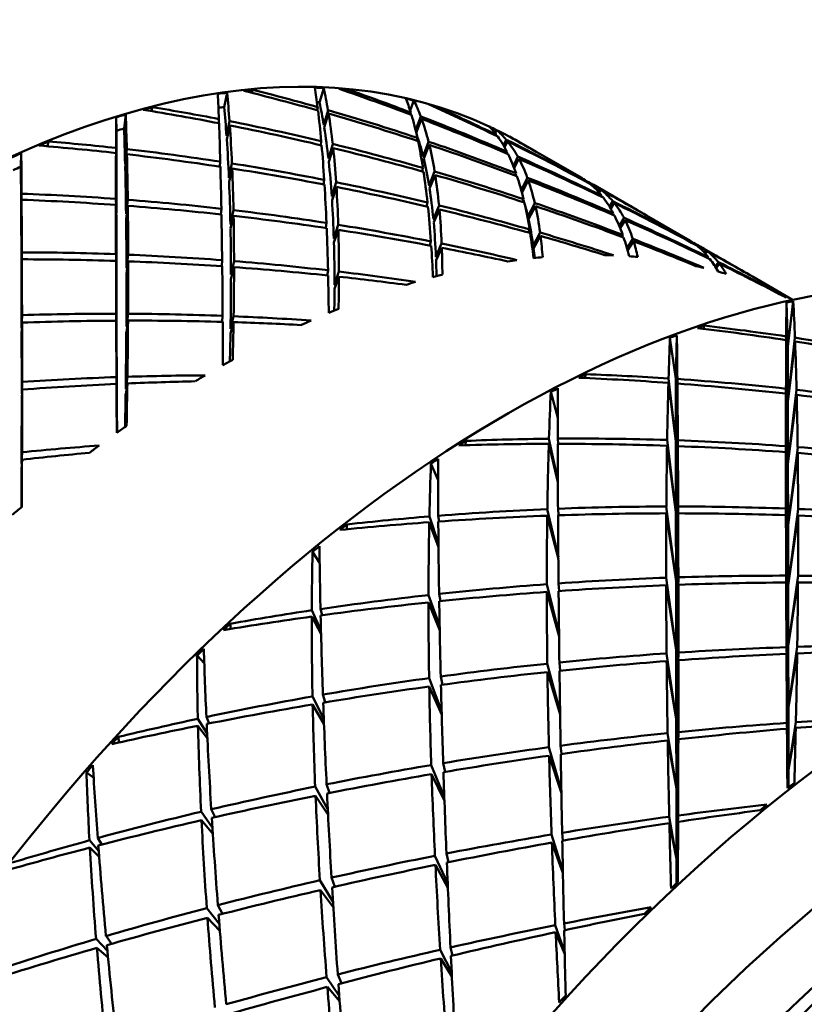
# Model space of a CAD drawing. Header units: inches. Extents: x 0.1 to 17, y 0.3 to 10.7.
# Tile 54 of 74: x 12.592 to 12.72, y 6.482 to 6.643. Entities that reach past the tile are written whole.
import ezdxf

# ---------------------------------------------------------------- set-up
doc = ezdxf.new("R2010")
doc.units = ezdxf.units.IN
doc.header["$LTSCALE"] = 0.5
doc.header["$MEASUREMENT"] = 0
doc.layers.add('Visible (ANSI)', color=7, linetype='Continuous', lineweight=50)

msp = doc.modelspace()

# ---------------------------------------------------------------- linework, layer by layer
at = {"layer": 'Visible (ANSI)'}
for p, q in [((12.62523, 6.62906), (12.62572, 6.6314)), ((12.62971, 6.63141), (12.62989, 6.63188)), ((12.64081, 6.62982), (12.64151, 6.63217)), ((12.64528, 6.6316), (12.64543, 6.63192)), ((12.65563, 6.62848), (12.65626, 6.63013)), ((12.61332, 6.6284), (12.6135, 6.62904)), ((12.64052, 6.62904), (12.64045, 6.62854)), ((12.64152, 6.62614), (12.64221, 6.62855)), ((12.6423, 6.62801), (12.6416, 6.6257)), ((12.65573, 6.62816), (12.65566, 6.62784)), ((12.65979, 6.62899), (12.65988, 6.62915)), ((12.60765, 6.62519), (12.60758, 6.62738)), ((12.60888, 6.62554), (12.60916, 6.62783)), ((12.62438, 6.6271), (12.62434, 6.62643)), ((12.62563, 6.62434), (12.62611, 6.62676)), ((12.65653, 6.62525), (12.65737, 6.62753)), ((12.65751, 6.62713), (12.65662, 6.62486)), ((12.62616, 6.62607), (12.62567, 6.62378)), ((12.66952, 6.62481), (12.66975, 6.62531)), ((12.59637, 6.62265), (12.59653, 6.62343)), ((12.64111, 6.62347), (12.64102, 6.62284)), ((12.65682, 6.62401), (12.65672, 6.62356)), ((12.65775, 6.62106), (12.65864, 6.6234)), ((12.66977, 6.62449), (12.66973, 6.62435)), ((12.67091, 6.62276), (12.67134, 6.62372)), ((12.67156, 6.62346), (12.67108, 6.62247)), ((12.67299, 6.6236), (12.673, 6.62362)), ((12.67516, 6.62238), (12.67378, 6.62318)), ((12.59201, 6.61931), (12.59208, 6.62152)), ((12.60763, 6.61929), (12.60756, 6.62155)), ((12.60757, 6.62238), (12.60763, 6.61995)), ((12.60905, 6.61979), (12.60933, 6.62218)), ((12.64228, 6.62066), (12.64298, 6.62302)), ((12.64306, 6.62235), (12.64234, 6.62011)), ((12.65876, 6.62288), (12.65785, 6.62064)), ((12.67147, 6.62173), (12.6714, 6.62148)), ((12.60935, 6.62135), (12.60907, 6.61912)), ((12.6246, 6.62014), (12.62455, 6.61932)), ((12.6725, 6.61942), (12.67323, 6.62096)), ((12.67342, 6.62061), (12.67264, 6.61905)), ((12.68367, 6.61747), (12.67683, 6.62142)), ((12.62602, 6.6175), (12.62651, 6.61984)), ((12.62655, 6.61901), (12.62605, 6.61682)), ((12.6576, 6.61855), (12.65773, 6.6191)), ((12.65873, 6.61626), (12.65964, 6.61855)), ((12.64148, 6.61642), (12.64159, 6.61716)), ((12.64283, 6.61448), (12.64354, 6.61677)), ((12.65881, 6.61576), (12.65973, 6.61794)), ((12.67283, 6.61787), (12.67294, 6.61822)), ((12.67379, 6.61547), (12.67479, 6.61751)), ((12.67391, 6.61506), (12.67494, 6.61707)), ((12.68485, 6.61668), (12.68483, 6.61662)), ((12.64287, 6.61385), (12.64359, 6.616)), ((12.69228, 6.61249), (12.68555, 6.61638)), ((12.6863, 6.61535), (12.68652, 6.61575)), ((12.68679, 6.61555), (12.68653, 6.6151)), ((12.59206, 6.61257), (12.59212, 6.61489)), ((12.59213, 6.61392), (12.59207, 6.61179)), ((12.60755, 6.61405), (12.60762, 6.61173)), ((12.6092, 6.61161), (12.60949, 6.6139)), ((12.65831, 6.61283), (12.65847, 6.61345)), ((12.67403, 6.61355), (12.67418, 6.61399)), ((12.68693, 6.6144), (12.68699, 6.61455)), ((12.68823, 6.61277), (12.68875, 6.61368)), ((12.60762, 6.61093), (12.60755, 6.61307)), ((12.6095, 6.61293), (12.60921, 6.61081)), ((12.62472, 6.61151), (12.62478, 6.61244)), ((12.62626, 6.60995), (12.62676, 6.61221)), ((12.66035, 6.61299), (12.65943, 6.61077)), ((12.65948, 6.61022), (12.66042, 6.61233)), ((12.67601, 6.61337), (12.67489, 6.61116)), ((12.67499, 6.61075), (12.67612, 6.61286)), ((12.68841, 6.61246), (12.68899, 6.6134)), ((12.62628, 6.60919), (12.62678, 6.61128)), ((12.68873, 6.61147), (12.68883, 6.61171)), ((12.6906, 6.61093), (12.68981, 6.60962)), ((12.68995, 6.60928), (12.69078, 6.61058)), ((12.70097, 6.60748), (12.69427, 6.61135)), ((12.64183, 6.60931), (12.64196, 6.61012)), ((12.64388, 6.60981), (12.64316, 6.6076)), ((12.64318, 6.60693), (12.64391, 6.60899)), ((12.67499, 6.60855), (12.67516, 6.60903)), ((12.65885, 6.60644), (12.65903, 6.60709)), ((12.67688, 6.60854), (12.67575, 6.60638)), ((12.6758, 6.60595), (12.67695, 6.608)), ((12.69024, 6.60786), (12.69038, 6.60816)), ((12.69204, 6.60752), (12.69108, 6.60598)), ((12.69117, 6.60563), (12.69216, 6.60713)), ((12.66078, 6.60674), (12.65985, 6.60458)), ((12.65987, 6.60404), (12.66081, 6.60606)), ((12.70218, 6.6066), (12.70221, 6.60665)), ((12.70969, 6.60245), (12.70295, 6.60633)), ((12.70389, 6.60572), (12.70364, 6.60537)), ((12.70386, 6.60514), (12.70415, 6.60553)), ((12.59211, 6.6031), (12.59217, 6.60531)), ((12.59218, 6.60418), (12.59211, 6.60218)), ((12.60763, 6.6028), (12.60756, 6.60501)), ((12.60763, 6.60191), (12.60756, 6.60392)), ((12.60927, 6.60274), (12.60956, 6.60493)), ((12.60928, 6.60185), (12.60956, 6.60385)), ((12.62484, 6.60305), (12.62491, 6.60403)), ((12.62686, 6.60388), (12.62635, 6.60171)), ((12.70435, 6.60436), (12.70442, 6.60449)), ((12.62635, 6.60092), (12.62686, 6.6029)), ((12.64207, 6.60155), (12.64221, 6.60237)), ((12.70601, 6.6037), (12.70549, 6.60299)), ((12.70565, 6.60273), (12.7062, 6.60346)), ((12.644, 6.60216), (12.64327, 6.60004)), ((12.64327, 6.59937), (12.644, 6.60134)), ((12.71814, 6.59757), (12.71157, 6.60136)), ((12.71734, 6.58994), (12.71713, 6.59711)), ((12.71734, 6.58994), (12.71825, 6.59734)), ((12.59214, 6.59297), (12.5922, 6.59505)), ((12.60765, 6.59321), (12.60759, 6.59528)), ((12.60759, 6.59415), (12.60766, 6.59228)), ((12.60954, 6.59528), (12.60925, 6.5932)), ((12.60925, 6.59228), (12.60953, 6.59416)), ((12.62492, 6.59397), (12.62499, 6.59494)), ((12.62679, 6.59487), (12.62628, 6.59281)), ((12.59214, 6.59196), (12.5922, 6.59383)), ((12.62627, 6.59204), (12.62678, 6.59391)), ((12.70356, 6.59283), (12.70371, 6.59334)), ((12.69904, 6.58462), (12.69808, 6.59133)), ((12.69904, 6.58462), (12.69924, 6.59174)), ((12.71709, 6.59159), (12.71736, 6.58091)), ((12.71736, 6.58091), (12.71709, 6.59097)), ((12.71736, 6.58091), (12.71852, 6.59137)), ((12.71734, 6.58994), (12.71736, 6.58091)), ((12.71855, 6.59075), (12.71736, 6.58091)), ((12.6077, 6.58298), (12.60763, 6.58492)), ((12.60944, 6.58498), (12.60915, 6.58302)), ((12.68421, 6.58478), (12.68433, 6.5854)), ((12.69786, 6.58472), (12.69905, 6.57438)), ((12.69904, 6.58462), (12.69905, 6.57438)), ((12.69905, 6.57438), (12.69931, 6.58462)), ((12.59221, 6.58415), (12.59215, 6.5822)), ((12.59215, 6.58117), (12.59221, 6.5829)), ((12.60764, 6.58381), (12.6077, 6.58208)), ((12.60914, 6.58215), (12.60942, 6.58389)), ((12.69905, 6.57438), (12.69784, 6.58399)), ((12.69931, 6.58388), (12.69905, 6.57438)), ((12.71706, 6.58304), (12.71738, 6.57076)), ((12.67978, 6.57828), (12.67862, 6.58251)), ((12.71738, 6.57076), (12.71705, 6.58222)), ((12.71738, 6.57076), (12.71879, 6.58284)), ((12.71881, 6.58202), (12.71738, 6.57076)), ((12.71736, 6.58091), (12.71738, 6.57076)), ((12.67832, 6.57486), (12.67979, 6.56807)), ((12.67983, 6.57402), (12.67977, 6.57487)), ((12.66468, 6.5738), (12.66476, 6.57451)), ((12.67979, 6.56776), (12.6783, 6.57402)), ((12.69907, 6.56286), (12.69762, 6.57371)), ((12.69763, 6.57466), (12.69907, 6.56286)), ((12.69905, 6.57438), (12.69907, 6.56286)), ((12.69907, 6.56286), (12.69938, 6.5746)), ((12.69939, 6.57364), (12.69907, 6.56286)), ((12.71704, 6.57365), (12.7174, 6.56076)), ((12.7174, 6.56076), (12.71897, 6.5735)), ((12.5922, 6.57265), (12.59214, 6.57083)), ((12.7174, 6.56076), (12.71704, 6.57267)), ((12.71898, 6.57253), (12.7174, 6.56076)), ((12.59213, 6.56985), (12.5922, 6.57144)), ((12.66021, 6.56811), (12.65904, 6.5708)), ((12.71738, 6.57076), (12.7174, 6.56076)), ((12.6975, 6.56378), (12.69909, 6.55152)), ((12.69909, 6.55152), (12.69944, 6.56379)), ((12.65878, 6.56216), (12.66027, 6.55768)), ((12.66039, 6.56133), (12.66023, 6.56228)), ((12.67986, 6.55517), (12.67804, 6.56228)), ((12.67805, 6.56335), (12.67986, 6.55552)), ((12.67988, 6.56234), (12.67981, 6.56342)), ((12.69909, 6.55152), (12.69749, 6.56266)), ((12.69907, 6.56286), (12.69909, 6.55152)), ((12.69944, 6.56266), (12.69909, 6.55152)), ((12.71741, 6.55085), (12.71705, 6.56345)), ((12.71741, 6.55085), (12.71705, 6.56236)), ((12.71741, 6.55085), (12.71905, 6.56337)), ((12.71741, 6.55085), (12.71905, 6.56229)), ((12.64528, 6.56006), (12.64529, 6.56085)), ((12.66027, 6.55715), (12.65876, 6.56121)), ((12.7174, 6.56076), (12.71741, 6.55085)), ((12.64085, 6.55453), (12.63967, 6.55637)), ((12.71743, 6.54093), (12.71708, 6.55248)), ((12.71903, 6.55248), (12.71743, 6.54093)), ((12.67796, 6.55108), (12.67998, 6.5429)), ((12.67999, 6.54997), (12.67989, 6.55122)), ((12.69911, 6.54028), (12.69747, 6.55214)), ((12.69911, 6.54028), (12.69747, 6.55091)), ((12.69909, 6.55152), (12.69911, 6.54028)), ((12.69911, 6.54028), (12.69947, 6.55221)), ((12.69911, 6.54028), (12.69947, 6.55099)), ((12.71708, 6.55135), (12.71743, 6.54093)), ((12.71743, 6.54093), (12.71741, 6.55085)), ((12.71743, 6.54093), (12.71902, 6.55136)), ((12.65863, 6.54931), (12.66046, 6.54416)), ((12.66059, 6.54831), (12.66037, 6.5495)), ((12.67998, 6.54253), (12.67796, 6.54983)), ((12.66047, 6.54353), (12.65863, 6.54811)), ((12.63955, 6.54682), (12.64106, 6.54359)), ((12.64128, 6.54602), (12.64098, 6.54703)), ((12.62632, 6.54378), (12.62624, 6.54463)), ((12.64108, 6.54291), (12.63955, 6.54578)), ((12.62198, 6.53818), (12.6208, 6.53945)), ((12.69912, 6.52903), (12.69754, 6.53978)), ((12.69912, 6.52903), (12.69911, 6.54028)), ((12.69948, 6.53991), (12.69912, 6.52903)), ((12.71745, 6.53094), (12.71713, 6.54079)), ((12.71714, 6.5397), (12.71745, 6.53094)), ((12.71745, 6.53094), (12.71743, 6.54093)), ((12.71891, 6.54085), (12.71745, 6.53094)), ((12.71745, 6.53094), (12.71889, 6.53978)), ((12.68014, 6.53017), (12.67805, 6.5381)), ((12.68014, 6.53695), (12.68003, 6.5383)), ((12.69755, 6.53852), (12.69912, 6.52903)), ((12.69912, 6.52903), (12.69948, 6.53866)), ((12.68015, 6.52979), (12.67807, 6.53673)), ((12.65873, 6.53574), (12.66078, 6.53041)), ((12.6609, 6.53466), (12.66064, 6.53601)), ((12.64177, 6.53178), (12.64138, 6.53304)), ((12.6608, 6.52971), (12.65876, 6.53436)), ((12.63967, 6.53274), (12.64152, 6.52908)), ((12.64155, 6.52826), (12.63969, 6.53143)), ((12.71747, 6.52079), (12.71745, 6.53094)), ((12.62093, 6.52908), (12.62246, 6.52668)), ((12.6228, 6.52833), (12.62233, 6.52938)), ((12.69914, 6.5177), (12.69912, 6.52903)), ((12.71747, 6.52079), (12.71721, 6.52843)), ((12.71868, 6.52853), (12.71747, 6.52079)), ((12.6225, 6.52588), (12.62096, 6.52796)), ((12.69914, 6.5177), (12.69771, 6.52674)), ((12.69947, 6.52692), (12.69914, 6.5177)), ((12.71721, 6.52747), (12.71747, 6.52079)), ((12.71747, 6.52079), (12.71866, 6.52759)), ((12.6081, 6.52522), (12.60791, 6.52612)), ((12.69773, 6.52554), (12.69914, 6.5177)), ((12.69914, 6.5177), (12.69947, 6.52573)), ((12.68035, 6.5173), (12.67831, 6.52444)), ((12.68023, 6.5247), (12.68035, 6.52334)), ((12.66134, 6.52041), (12.66104, 6.52185)), ((12.67835, 6.52305), (12.68036, 6.51693)), ((12.60391, 6.51946), (12.60273, 6.52031)), ((12.66122, 6.51641), (12.65909, 6.52153)), ((12.71747, 6.51789), (12.71747, 6.52079)), ((12.66125, 6.51569), (12.65914, 6.52004)), ((12.64011, 6.51801), (12.64218, 6.51428)), ((12.64246, 6.51697), (12.64198, 6.51838)), ((12.69916, 6.50618), (12.69914, 6.5177)), ((12.64223, 6.51337), (12.64017, 6.51652)), ((12.62147, 6.51391), (12.62333, 6.51124)), ((12.62375, 6.51301), (12.62313, 6.5143)), ((12.62339, 6.51027), (12.62153, 6.5125)), ((12.69916, 6.50618), (12.69798, 6.51309)), ((12.69943, 6.51328), (12.69916, 6.50618)), ((12.69916, 6.50618), (12.69943, 6.51225)), ((12.698, 6.51203), (12.69916, 6.50618)), ((12.60322, 6.50923), (12.60474, 6.50744)), ((12.60524, 6.50854), (12.60458, 6.5096)), ((12.6806, 6.50422), (12.67875, 6.51017)), ((12.68048, 6.51046), (12.6806, 6.50918)), ((12.60481, 6.50654), (12.60328, 6.50803)), ((12.67879, 6.50886), (12.68061, 6.50389)), ((12.66177, 6.50217), (12.65969, 6.50671)), ((12.66157, 6.50707), (12.6619, 6.50564)), ((12.69917, 6.5022), (12.69916, 6.50618)), ((12.65976, 6.50521), (12.6618, 6.50146)), ((12.64302, 6.4992), (12.64088, 6.50269)), ((12.64334, 6.50165), (12.64279, 6.50313)), ((12.64308, 6.49825), (12.64098, 6.5011)), ((12.6224, 6.49816), (12.62446, 6.49551)), ((12.62496, 6.4972), (12.62421, 6.49863)), ((12.62454, 6.49443), (12.62251, 6.49657)), ((12.68089, 6.49088), (12.67936, 6.49535)), ((12.68079, 6.49563), (12.6809, 6.49453)), ((12.60431, 6.49311), (12.60615, 6.49118)), ((12.6068, 6.4923), (12.60593, 6.49359)), ((12.67941, 6.49421), (12.6809, 6.4906)), ((12.60626, 6.49009), (12.60443, 6.49163)), ((12.66243, 6.48764), (12.66054, 6.49134)), ((12.66223, 6.49173), (12.66257, 6.49039)), ((12.66063, 6.48993), (12.66246, 6.48699)), ((12.64405, 6.48383), (12.64198, 6.48685)), ((12.6438, 6.48732), (12.64441, 6.48586)), ((12.6421, 6.48526), (12.64412, 6.48289))]:
    msp.add_line(p, q, dxfattribs=at)
for centre, major_axis, ratio, start_param, end_param in [((12.57605, 6.45389), (-0.09774, -0.16928), 0.57735, 3.141593, 6.283185), ((12.58571, 6.44831), (0.08496, 0.17643), 0.607292, 0.373446, 0.385021), ((12.61255, 6.43282), (-0.00854, -0.22073), 0.04117, 2.648666, 2.689387), ((12.58721, 6.44744), (0.03011, 0.20805), 0.123938, 5.769009, 5.8148), ((12.58571, 6.44831), (0.0832, 0.17739), 0.587017, 0.336308, 0.347882), ((12.58721, 6.44744), (-0.265, 0.07212), 0.687202, 4.697992, 4.743784), ((12.61255, 6.43282), (-0.24968, 0.11157), 0.711093, 4.913089, 4.95381), ((12.58571, 6.44831), (0.08413, 0.17688), 0.600832, 0.245373, 0.256948), ((12.61255, 6.43282), (-0.02197, -0.21282), 0.094734, 2.753655, 2.794376), ((12.58721, 6.44744), (0.04543, 0.19917), 0.171042, 5.89138, 5.937171), ((12.58571, 6.44831), (0.0831, 0.17746), 0.579893, 0.210888, 0.222463), ((12.58721, 6.44744), (-0.2561, 0.09687), 0.704678, 4.710919, 4.756711), ((12.61255, 6.43282), (-0.23612, 0.1375), 0.715389, 4.937498, 4.978219), ((12.58571, 6.44831), (0.08306, 0.17462), 0.600832, 0.245234, 0.248475), ((12.58721, 6.44744), (0.04485, 0.19662), 0.171042, 5.890184, 5.93731), ((12.58571, 6.44831), (0.08355, 0.1772), 0.594035, 0.118223, 0.129797), ((12.61255, 6.43282), (-0.03656, -0.2043), 0.145057, 2.869347, 2.910068), ((12.58721, 6.44744), (0.06209, 0.18965), 0.209397, 6.025789, 6.07158), ((12.58571, 6.44831), (0.08355, 0.1772), 0.594035, 0.462567, 0.474142), ((12.58721, 6.44744), (-0.27111, 0.04956), 0.663148, 4.696409, 4.742201), ((12.61255, 6.43282), (-0.2603, 0.08598), 0.698052, 4.894695, 4.935416), ((12.58571, 6.44831), (0.08387, 0.17417), 0.607292, 0.373308, 0.380459), ((12.58721, 6.44744), (0.02973, 0.20539), 0.123938, 5.767812, 5.814939), ((12.61255, 6.43282), (-0.02197, -0.21282), 0.094734, 2.690823, 2.747151), ((12.61255, 6.43282), (-0.24968, 0.11157), 0.711093, 4.850257, 4.906584), ((12.58721, 6.44744), (-0.265, 0.07212), 0.687202, 4.635707, 4.691488), ((12.58721, 6.44744), (0.04543, 0.19917), 0.171042, 5.829095, 5.884876), ((12.58571, 6.44831), (0.08323, 0.17739), 0.572774, 0.086246, 0.097821), ((12.58721, 6.44744), (-0.24417, 0.1228), 0.714069, 4.732575, 4.778367), ((12.61255, 6.43282), (-0.22032, 0.16206), 0.710464, 4.96168, 5.002401), ((12.61255, 6.43282), (0.00395, -0.22798), 0.013437, 3.689703, 3.730424), ((12.58571, 6.44831), (0.08602, 0.17585), 0.613302, 0.502454, 0.514029), ((12.58721, 6.44744), (0.01605, 0.21631), 0.071884, 5.65812, 5.703911), ((12.61255, 6.43282), (-0.00854, -0.22073), 0.04117, 2.585835, 2.642162), ((12.61255, 6.43282), (-0.2603, 0.08598), 0.698052, 4.831863, 4.888191), ((12.61255, 6.43282), (-0.03656, -0.2043), 0.145057, 2.806515, 2.862842), ((12.61255, 6.43282), (-0.23612, 0.1375), 0.715389, 4.874666, 4.930994), ((12.58721, 6.44744), (-0.2561, 0.09687), 0.704678, 4.648634, 4.704415), ((12.58721, 6.44744), (0.06209, 0.18965), 0.209397, 5.963504, 6.019284), ((12.67139, 6.39884), (0.11024, 0.19093), 0.57735, 0, 3.141593), ((12.61255, 6.43282), (0.0039, -0.22507), 0.013437, 3.687139, 3.730424), ((12.58571, 6.44831), (0.08492, 0.1736), 0.613302, 0.502315, 0.511465), ((12.58721, 6.44744), (0.01585, 0.21354), 0.071884, 5.656923, 5.70405), ((12.58721, 6.44744), (-0.27111, 0.04956), 0.663148, 4.634124, 4.689905), ((12.58721, 6.44744), (0.03011, 0.20805), 0.123938, 5.706724, 5.762504), ((12.61255, 6.43282), (-0.24648, 0.11014), 0.711093, 4.907039, 4.90778), ((12.58721, 6.44744), (0.04485, 0.19662), 0.171042, 5.827906, 5.884876), ((12.61255, 6.43282), (-0.2331, 0.13574), 0.715389, 4.931341, 4.931943), ((12.58571, 6.44831), (0.0832, 0.17739), 0.587017, 6.275149, 6.286723), ((12.61255, 6.43282), (-0.05245, -0.19514), 0.188906, 2.996931, 3.037652), ((12.58721, 6.44744), (0.07991, 0.17951), 0.234646, 6.170771, 6.216562), ((12.58571, 6.44831), (0.08413, 0.17688), 0.600832, 0.589717, 0.601292), ((12.61255, 6.43282), (-0.26795, 0.06209), 0.677543, 4.886498, 4.927219), ((12.61255, 6.43282), (-0.25698, 0.08488), 0.698052, 4.888802, 4.889387), ((12.58721, 6.44744), (0.02973, 0.20539), 0.123938, 5.705535, 5.762504), ((12.58721, 6.44744), (0.0613, 0.18722), 0.209397, 5.962315, 6.017158), ((12.61255, 6.43282), (-0.03656, -0.2043), 0.145057, 2.743683, 2.799464), ((12.61255, 6.43282), (-0.24968, 0.11157), 0.711093, 4.787425, 4.843205), ((12.61255, 6.43282), (-0.05245, -0.19514), 0.188906, 2.934099, 2.990427), ((12.61255, 6.43282), (-0.22032, 0.16206), 0.710464, 4.898848, 4.955175), ((12.58721, 6.44744), (-0.24417, 0.1228), 0.714069, 4.67029, 4.726071), ((12.58721, 6.44744), (0.07991, 0.17951), 0.234646, 6.108486, 6.164266), ((12.58571, 6.44831), (0.08357, 0.17721), 0.565767, 6.245496, 6.257071), ((12.58721, 6.44744), (-0.22952, 0.14835), 0.714387, 4.782618, 4.803498), ((12.61255, 6.43282), (-0.20344, 0.18383), 0.696863, 5.00734, 5.020195), ((12.58571, 6.44831), (0.0873, 0.17515), 0.618746, 0.632379, 0.643954), ((12.58721, 6.44744), (0.00306, 0.22394), 0.017655, 5.557249, 5.603041), ((12.58721, 6.44744), (-0.27487, 0.02951), 0.634057, 4.706418, 4.75221), ((12.61255, 6.43282), (0.00395, -0.22798), 0.013437, 3.736928, 3.793256), ((12.61255, 6.43282), (-0.26795, 0.06209), 0.677543, 4.823666, 4.879994), ((12.61255, 6.43282), (-0.02197, -0.21282), 0.094734, 2.627991, 2.683772), ((12.61255, 6.43282), (-0.2603, 0.08598), 0.698052, 4.769031, 4.824812), ((12.58721, 6.44744), (-0.27111, 0.04956), 0.663148, 4.571474, 4.627073), ((12.58721, 6.44744), (0.04543, 0.19917), 0.171042, 5.766444, 5.822044), ((12.58721, 6.44744), (-0.265, 0.07212), 0.687202, 4.573056, 4.628656), ((12.58721, 6.44744), (0.06209, 0.18965), 0.209397, 5.900853, 5.956452), ((12.61255, 6.43282), (-0.26452, 0.0613), 0.677543, 4.886498, 4.886575), ((12.58721, 6.44744), (-0.27487, 0.02951), 0.634057, 4.644133, 4.699914), ((12.58721, 6.44744), (0.01605, 0.21631), 0.071884, 5.595835, 5.651615), ((12.61255, 6.43282), (-0.25698, 0.08488), 0.698052, 4.825165, 4.826001), ((12.58721, 6.44744), (0.04485, 0.19662), 0.171042, 5.765258, 5.822044), ((12.61255, 6.43282), (-0.24648, 0.11014), 0.711093, 4.843445, 4.844394), ((12.58721, 6.44744), (0.0613, 0.18722), 0.209397, 5.899666, 5.956452), ((12.61255, 6.43282), (-0.05245, -0.19514), 0.188906, 2.871267, 2.927048), ((12.61255, 6.43282), (-0.23612, 0.1375), 0.715389, 4.811834, 4.867615), ((12.58721, 6.44744), (-0.2561, 0.09687), 0.704678, 4.585983, 4.641583), ((12.58721, 6.44744), (0.07991, 0.17951), 0.234646, 6.045835, 6.101434), ((12.58571, 6.44831), (0.08619, 0.17291), 0.618746, 0.63224, 0.64139), ((12.58721, 6.44744), (0.00302, 0.22107), 0.017655, 5.556053, 5.603179), ((12.61255, 6.43282), (0.0039, -0.22507), 0.013437, 3.735732, 3.793256), ((12.61255, 6.43282), (-0.26452, 0.0613), 0.677543, 4.880815, 4.88119), ((12.58721, 6.44744), (0.01585, 0.21354), 0.071884, 5.594646, 5.651615), ((12.61255, 6.43282), (-0.00854, -0.22073), 0.04117, 2.523003, 2.578783), ((12.61255, 6.43282), (-0.26795, 0.06209), 0.677543, 4.760834, 4.816615), ((12.58721, 6.44744), (-0.27487, 0.02951), 0.634057, 4.581482, 4.637082), ((12.58721, 6.44744), (0.03011, 0.20805), 0.123938, 5.644073, 5.699672), ((12.61255, 6.43282), (-0.03656, -0.2043), 0.145057, 2.680851, 2.736451), ((12.61255, 6.43282), (-0.2603, 0.08598), 0.698052, 4.706199, 4.761799), ((12.61255, 6.43282), (-0.26452, 0.0613), 0.677543, 4.817137, 4.817804), ((12.58721, 6.44744), (0.02973, 0.20539), 0.123938, 5.642886, 5.699672), ((12.61255, 6.43282), (-0.26795, 0.06209), 0.677543, 4.698002, 4.753602), ((12.58721, 6.44744), (-0.27111, 0.04956), 0.663148, 4.508461, 4.564241), ((12.58721, 6.44744), (0.06209, 0.18965), 0.209397, 5.83784, 5.893621), ((12.61255, 6.43282), (-0.05245, -0.19514), 0.188906, 2.808436, 2.864035), ((12.61255, 6.43282), (-0.24968, 0.11157), 0.711093, 4.724593, 4.780192), ((12.58721, 6.44744), (-0.265, 0.07212), 0.687202, 4.510043, 4.565824), ((12.58721, 6.44744), (0.07991, 0.17951), 0.234646, 5.982822, 6.038603), ((12.61255, 6.43282), (-0.06965, -0.18534), 0.22214, 3.073405, 3.104821), ((12.58721, 6.44744), (0.09837, 0.16892), 0.243118, 6.259737, 6.30757), ((12.61255, 6.43282), (-0.02197, -0.21282), 0.094734, 2.56516, 2.620759), ((12.58721, 6.44744), (-0.27487, 0.02951), 0.634057, 4.518469, 4.57425), ((12.58721, 6.44744), (0.04543, 0.19917), 0.171042, 5.703431, 5.759212), ((12.61255, 6.43282), (-0.25698, 0.08488), 0.698052, 4.761986, 4.762986), ((12.58721, 6.44744), (0.0613, 0.18722), 0.209397, 5.836651, 5.893621), ((12.61255, 6.43282), (-0.24648, 0.11014), 0.711093, 4.780323, 4.780676), ((12.61255, 6.43282), (-0.06965, -0.18534), 0.22214, 3.010573, 3.066353), ((12.61255, 6.43282), (-0.22032, 0.16206), 0.710464, 4.863222, 4.891797), ((12.58721, 6.44744), (-0.24417, 0.1228), 0.714069, 4.631823, 4.663239), ((12.58721, 6.44744), (0.09837, 0.16892), 0.243118, 6.197086, 6.252686), ((12.61255, 6.43282), (-0.27299, 0.0406), 0.651139, 4.827154, 4.883482), ((12.58721, 6.44744), (-0.27674, 0.01188), 0.601213, 4.664643, 4.720423), ((12.58721, 6.44744), (0.00306, 0.22394), 0.017655, 5.494964, 5.550745), ((12.61255, 6.43282), (-0.27299, 0.0406), 0.651139, 4.764322, 4.820103), ((12.61255, 6.43282), (-0.26452, 0.0613), 0.677543, 4.753899, 4.754789), ((12.58721, 6.44744), (0.04485, 0.19662), 0.171042, 5.702242, 5.759212), ((12.58721, 6.44744), (0.07889, 0.17721), 0.234646, 6.015843, 6.022668), ((12.61255, 6.43282), (-0.05245, -0.19514), 0.188906, 2.745604, 2.801384), ((12.61255, 6.43282), (-0.06965, -0.18534), 0.22214, 2.947741, 3.00334), ((12.61255, 6.43282), (-0.23612, 0.1375), 0.715389, 4.749003, 4.804602), ((12.61255, 6.43282), (-0.2695, 0.04008), 0.651139, 4.884575, 4.884678), ((12.61255, 6.43282), (0.00395, -0.22798), 0.013437, 3.800307, 3.856088), ((12.58721, 6.44744), (-0.27674, 0.01188), 0.601213, 4.601992, 4.657591), ((12.58721, 6.44744), (0.01605, 0.21631), 0.071884, 5.533184, 5.588783), ((12.61255, 6.43282), (-0.27299, 0.0406), 0.651139, 4.701491, 4.75709), ((12.61255, 6.43282), (-0.03656, -0.2043), 0.145057, 2.618019, 2.6738), ((12.61255, 6.43282), (-0.26795, 0.06209), 0.677543, 4.63517, 4.690951), ((12.58721, 6.44744), (0.06209, 0.18965), 0.209397, 5.774461, 5.830789), ((12.58721, 6.44744), (-0.27487, 0.02951), 0.634057, 4.455091, 4.511418), ((12.58721, 6.44744), (0.07889, 0.17721), 0.234646, 5.981633, 6.012299), ((12.61255, 6.43282), (-0.2603, 0.08598), 0.698052, 4.643368, 4.699148), ((12.58721, 6.44744), (0.07991, 0.17951), 0.234646, 5.919443, 5.975771), ((12.58721, 6.44744), (-0.27111, 0.04956), 0.663148, 4.445082, 4.501409), ((12.58721, 6.44744), (-0.2561, 0.09687), 0.704678, 4.522971, 4.578751), ((12.58721, 6.44744), (0.09837, 0.16892), 0.243118, 6.134073, 6.189854), ((12.58721, 6.44744), (0.00302, 0.22107), 0.017655, 5.493775, 5.550745), ((12.61255, 6.43282), (-0.2695, 0.04008), 0.651139, 4.827154, 4.827244), ((12.61255, 6.43282), (0.0039, -0.22507), 0.013437, 3.799118, 3.856088), ((12.61255, 6.43282), (-0.2695, 0.04008), 0.651139, 4.82086, 4.821292), ((12.58721, 6.44744), (0.01585, 0.21354), 0.071884, 5.531997, 5.588783), ((12.61255, 6.43282), (-0.00854, -0.22073), 0.04117, 2.460171, 2.51577), ((12.58721, 6.44744), (-0.27674, 0.01188), 0.601213, 4.538979, 4.59476), ((12.58721, 6.44744), (0.03011, 0.20805), 0.123938, 5.58106, 5.636841), ((12.61255, 6.43282), (-0.26452, 0.0613), 0.677543, 4.691139, 4.69214), ((12.61255, 6.43282), (-0.25698, 0.08488), 0.698052, 4.699291, 4.700337), ((12.58721, 6.44744), (0.07889, 0.17721), 0.234646, 5.918247, 5.975771), ((12.61255, 6.43282), (-0.06965, -0.18534), 0.22214, 2.884909, 2.94069), ((12.61255, 6.43282), (-0.24968, 0.11157), 0.711093, 4.661761, 4.717542), ((12.58721, 6.44744), (0.09837, 0.16892), 0.243118, 6.070695, 6.127022), ((12.58721, 6.44744), (-0.265, 0.07212), 0.687202, 4.446665, 4.502992), ((12.61255, 6.43282), (-0.2695, 0.04008), 0.651139, 4.757559, 4.758277), ((12.58721, 6.44744), (0.02973, 0.20539), 0.123938, 5.579871, 5.636841), ((12.61255, 6.43282), (-0.02197, -0.21282), 0.094734, 2.502328, 2.558108), ((12.61255, 6.43282), (-0.27299, 0.0406), 0.651139, 4.638659, 4.694439), ((12.58721, 6.44744), (0.04543, 0.19917), 0.171042, 5.640053, 5.69638), ((12.58721, 6.44744), (-0.27674, 0.01188), 0.601213, 4.4756, 4.531928), ((12.58721, 6.44744), (0.0613, 0.18722), 0.209397, 5.773265, 5.830789), ((12.61255, 6.43282), (-0.2695, 0.04008), 0.651139, 4.694728, 4.695628), ((12.61255, 6.43282), (-0.05245, -0.19514), 0.188906, 2.693308, 2.739099), ((12.61255, 6.43282), (-0.26795, 0.06209), 0.677543, 4.582875, 4.628666), ((12.58721, 6.44744), (0.07991, 0.17951), 0.234646, 5.872218, 5.912939), ((12.58721, 6.44744), (-0.27487, 0.02951), 0.634057, 4.407865, 4.448586), ((12.61255, 6.43282), (-0.06965, -0.18534), 0.22214, 2.832613, 2.878405), ((12.61255, 6.43282), (-0.2603, 0.08598), 0.698052, 4.591072, 4.636863), ((12.58721, 6.44744), (0.09837, 0.16892), 0.243118, 6.023469, 6.06419), ((12.58721, 6.44744), (-0.27111, 0.04956), 0.663148, 4.397857, 4.438578), ((12.61255, 6.43282), (-0.08783, -0.17498), 0.240506, 3.09612, 3.127536), ((12.58721, 6.44744), (0.04485, 0.19662), 0.171042, 5.638856, 5.69638), ((12.61255, 6.43282), (-0.03656, -0.2043), 0.145057, 2.565723, 2.611515), ((12.61255, 6.43282), (-0.27299, 0.0406), 0.651139, 4.586363, 4.632154), ((12.58721, 6.44744), (0.06209, 0.18965), 0.209397, 5.727236, 5.767957), ((12.58721, 6.44744), (-0.27674, 0.01188), 0.601213, 4.428375, 4.469096), ((12.61255, 6.43282), (-0.26452, 0.0613), 0.677543, 4.628885, 4.629862), ((12.58721, 6.44744), (0.07889, 0.17721), 0.234646, 5.894203, 5.912939), ((12.58721, 6.44744), (0.11675, 0.15823), 0.233413, 0.001902, 0.050744), ((12.61255, 6.43282), (-0.08783, -0.17498), 0.240506, 3.033288, 3.089069), ((12.61255, 6.43282), (-0.23612, 0.1375), 0.715389, 4.713596, 4.741951), ((12.58721, 6.44744), (0.11675, 0.15823), 0.233413, 6.221708, 6.278036), ((12.58721, 6.44744), (-0.2561, 0.09687), 0.704678, 4.484503, 4.515919), ((12.61255, 6.43282), (-0.27589, 0.02162), 0.620292, 4.779035, 4.834815), ((12.58721, 6.44744), (-0.27706, -0.00363), 0.565561, 4.631465, 4.687064), ((12.58721, 6.44744), (0.00306, 0.22394), 0.017655, 5.432313, 5.487913), ((12.61255, 6.43282), (0.00395, -0.22798), 0.013437, 3.86332, 3.91892), ((12.58721, 6.44744), (0.01605, 0.21631), 0.071884, 5.470171, 5.525952), ((12.61255, 6.43282), (-0.27589, 0.02162), 0.620292, 4.716203, 4.771803), ((12.58721, 6.44744), (-0.27706, -0.00363), 0.565561, 4.568452, 4.624232), ((12.61255, 6.43282), (-0.27589, 0.02162), 0.620292, 4.653371, 4.709152), ((12.61255, 6.43282), (-0.2695, 0.04008), 0.651139, 4.632406, 4.633351), ((12.58721, 6.44744), (0.0613, 0.18722), 0.209397, 5.743208, 5.767957), ((12.61405, 6.43195), (0.10902, 0.16262), 0.543536, 0.455405, 0.466979), ((12.61405, 6.43195), (-0.11144, -0.16113), 0.562337, 3.573777, 3.585352), ((12.61405, 6.43195), (0.11, 0.16202), 0.54939, 0.333353, 0.344928), ((12.61405, 6.43195), (-0.11188, -0.16086), 0.56925, 3.450167, 3.461742), ((12.61255, 6.43282), (-0.08783, -0.17498), 0.240506, 2.980992, 3.026784), ((12.61255, 6.43282), (-0.27236, 0.02135), 0.620292, 4.835884, 4.836004), ((12.61255, 6.43282), (-0.27236, 0.02135), 0.620292, 4.779035, 4.779132), ((12.61255, 6.43282), (-0.27236, 0.02135), 0.620292, 4.772519, 4.772989), ((12.61255, 6.43282), (-0.00854, -0.22073), 0.04117, 2.397339, 2.45312), ((12.58721, 6.44744), (0.03011, 0.20805), 0.123938, 5.517681, 5.574009), ((12.58721, 6.44744), (-0.27706, -0.00363), 0.565561, 4.505073, 4.561401), ((12.61405, 6.43195), (-0.11081, -0.16152), 0.555686, 3.352449, 3.364024), ((12.61255, 6.43282), (-0.24968, 0.11157), 0.711093, 4.609465, 4.655257), ((12.58721, 6.44744), (0.11675, 0.15823), 0.233413, 6.174483, 6.215204), ((12.58721, 6.44744), (-0.265, 0.07212), 0.687202, 4.399439, 4.44016), ((12.58721, 6.44744), (0.00302, 0.22107), 0.017655, 5.431127, 5.487913), ((12.61255, 6.43282), (0.0039, -0.22507), 0.013437, 3.862133, 3.91892), ((12.58721, 6.44744), (0.01585, 0.21354), 0.071884, 5.468982, 5.525952), ((12.58721, 6.44744), (0.02973, 0.20539), 0.123938, 5.516485, 5.574009), ((12.61255, 6.43282), (-0.27236, 0.02135), 0.620292, 4.709607, 4.710341), ((12.61255, 6.43282), (-0.02197, -0.21282), 0.094734, 2.450032, 2.495823), ((12.58721, 6.44744), (0.04543, 0.19917), 0.171042, 5.592827, 5.633548), ((12.61255, 6.43282), (-0.27589, 0.02162), 0.620292, 4.601075, 4.646867), ((12.58721, 6.44744), (-0.27706, -0.00363), 0.565561, 4.457848, 4.498569), ((12.61405, 6.43195), (-0.11081, -0.16152), 0.555686, 3.696793, 3.708368), ((12.61405, 6.43195), (-0.1121, -0.16072), 0.576326, 3.325888, 3.337463), ((12.58721, 6.44744), (0.04485, 0.19662), 0.171042, 5.6053, 5.633548), ((12.61255, 6.43282), (-0.27236, 0.02135), 0.620292, 4.647204, 4.648063), ((12.61405, 6.43195), (0.1079, 0.1633), 0.538201, 0.577079, 0.588653), ((12.61405, 6.43195), (-0.11144, -0.16113), 0.562337, 3.229433, 3.241008), ((12.61405, 6.43195), (0.11, 0.16202), 0.54939, 0.677698, 0.689272), ((12.72268, 6.36923), (-0.00445, 0.25714), 0.013437, 0.48153, 0.525999), ((12.68229, 6.39255), (-0.09702, -0.19834), 0.613302, 3.581642, 3.589041), ((12.69384, 6.38588), (-0.01811, -0.24397), 0.071884, 2.5776, 2.624723), ((12.61255, 6.43282), (-0.27705, 0.00495), 0.58614, 4.74077, 4.79637), ((12.58721, 6.44744), (-0.27606, -0.01734), 0.527741, 4.605397, 4.661178), ((12.61255, 6.43282), (0.00395, -0.22798), 0.013437, 3.925971, 3.981751), ((12.58721, 6.44744), (0.01605, 0.21631), 0.071884, 5.406792, 5.46312), ((12.58721, 6.44744), (-0.27606, -0.01734), 0.527741, 4.542018, 4.598346), ((12.61255, 6.43282), (-0.27705, 0.00495), 0.58614, 4.677939, 4.733719), ((12.61255, 6.43282), (-0.27705, 0.00495), 0.58614, 4.625643, 4.671434), ((12.61405, 6.43195), (0.10664, 0.16406), 0.533459, 0.69844, 0.710014), ((12.61255, 6.43282), (-0.27351, 0.00489), 0.58614, 4.797424, 4.797557), ((12.58721, 6.44744), (0.00306, 0.22394), 0.017655, 5.3693, 5.425081), ((12.61255, 6.43282), (-0.27351, 0.00489), 0.58614, 4.74077, 4.740871), ((12.61255, 6.43282), (-0.27351, 0.00489), 0.58614, 4.734421, 4.734908), ((12.61255, 6.43282), (-0.00854, -0.22073), 0.04117, 2.345043, 2.390835), ((12.61255, 6.43282), (-0.27351, 0.00489), 0.58614, 4.671921, 4.672631), ((12.58721, 6.44744), (0.03011, 0.20805), 0.123938, 5.470456, 5.511177), ((12.58721, 6.44744), (-0.27606, -0.01734), 0.527741, 4.494793, 4.535514), ((12.68229, 6.39255), (-0.09423, -0.19986), 0.594035, 3.67074, 3.678139), ((12.69384, 6.38588), (0.30578, -0.05589), 0.663148, 1.61589, 1.663013), ((12.72268, 6.36923), (0.2936, -0.09697), 0.698052, 1.815934, 1.860404), ((12.58721, 6.44744), (0.00302, 0.22107), 0.017655, 5.368111, 5.425081), ((12.61255, 6.43282), (0.0039, -0.22507), 0.013437, 3.924782, 3.981751), ((12.58721, 6.44744), (0.01585, 0.21354), 0.071884, 5.405596, 5.46312), ((12.58721, 6.44744), (0.02973, 0.20539), 0.123938, 5.48068, 5.511177), ((12.72268, 6.36923), (-0.01773, 0.26455), 0.067729, 0.569897, 0.614366), ((12.68229, 6.39255), (-0.09847, -0.19755), 0.618746, 3.711567, 3.718966), ((12.69384, 6.38588), (-0.00345, -0.25258), 0.017655, 2.47673, 2.523853), ((12.72268, 6.36923), (-0.00445, 0.25714), 0.013437, 0.530745, 0.588831), ((12.72268, 6.36923), (0.2936, -0.09697), 0.698052, 1.753102, 1.811188), ((12.69384, 6.38588), (0.30578, -0.05589), 0.663148, 1.55399, 1.611144), ((12.69384, 6.38588), (-0.01811, -0.24397), 0.071884, 2.5157, 2.572854), ((12.61405, 6.43195), (0.10902, 0.16262), 0.543536, 0.799749, 0.811324), ((12.61255, 6.43282), (-0.27678, -0.00975), 0.549491, 4.710804, 4.766585), ((12.61255, 6.43282), (-0.27678, -0.00975), 0.549491, 4.658509, 4.7043), ((12.61405, 6.43195), (0.10526, 0.16488), 0.52937, 0.819546, 0.831121), ((12.68229, 6.39255), (-0.09489, -0.1995), 0.600832, 3.79789, 3.80529), ((12.69384, 6.38588), (0.31002, -0.03328), 0.634057, 1.625899, 1.673022), ((12.72268, 6.36923), (0.30222, -0.07003), 0.677543, 1.807737, 1.852207), ((12.72268, 6.36923), (0.30222, -0.07003), 0.677543, 1.744905, 1.802991), ((12.58721, 6.44744), (0.00306, 0.22394), 0.017655, 5.305922, 5.362249), ((12.58721, 6.44744), (-0.27388, -0.02957), 0.488152, 4.585187, 4.641514), ((12.61255, 6.43282), (0.00395, -0.22798), 0.013437, 3.988256, 4.034047), ((12.61255, 6.43282), (-0.27324, -0.00962), 0.549491, 4.710804, 4.710903), ((12.61255, 6.43282), (-0.27324, -0.00962), 0.549491, 4.705019, 4.705496), ((12.58721, 6.44744), (0.01605, 0.21631), 0.071884, 5.359567, 5.400288), ((12.58721, 6.44744), (-0.27388, -0.02957), 0.488152, 4.537961, 4.578682), ((12.68229, 6.39255), (-0.10015, -0.19662), 0.623521, 3.842361, 3.84976), ((12.69384, 6.38588), (0.01027, -0.26044), 0.036942, 3.851811, 3.898934), ((12.72268, 6.36923), (-0.01773, 0.26455), 0.067729, 0.619112, 0.677198), ((12.69384, 6.38588), (0.31002, -0.03328), 0.634057, 1.563999, 1.621153), ((12.69384, 6.38588), (-0.00345, -0.25258), 0.017655, 2.41483, 2.471984), ((12.61255, 6.43282), (-0.27324, -0.00962), 0.549491, 4.767635, 4.767774), ((12.61255, 6.43282), (0.0039, -0.22507), 0.013437, 3.98706, 4.023366), ((12.58721, 6.44744), (0.01585, 0.21354), 0.071884, 5.368264, 5.400288), ((12.72268, 6.36923), (-0.0304, 0.27113), 0.120939, 0.652007, 0.696477), ((12.72268, 6.36923), (-0.00445, 0.25714), 0.013437, 0.594509, 0.651663), ((12.72268, 6.36923), (0.30222, -0.07003), 0.677543, 1.682073, 1.739227), ((12.69384, 6.38588), (0.31002, -0.03328), 0.634057, 1.501719, 1.558321), ((12.69384, 6.38588), (-0.01811, -0.24397), 0.071884, 2.45342, 2.510023), ((12.58721, 6.44744), (0.00302, 0.22107), 0.017655, 5.304725, 5.362249), ((12.61405, 6.43195), (0.1079, 0.1633), 0.538201, 0.921423, 0.932998), ((12.72268, 6.36923), (0.3079, -0.04579), 0.651139, 1.811225, 1.855695), ((12.72268, 6.36923), (0.3079, -0.04579), 0.651139, 1.748393, 1.806479), ((12.61255, 6.43282), (-0.27526, -0.02278), 0.510871, 4.698274, 4.744065), ((12.61405, 6.43195), (0.10379, 0.16575), 0.52599, 0.940451, 0.952026), ((12.68229, 6.39255), (-0.09582, -0.19899), 0.607292, 3.925964, 3.933363), ((12.69384, 6.38588), (0.31214, -0.01339), 0.601213, 1.646408, 1.693531), ((12.72268, 6.36923), (-0.0304, 0.27113), 0.120939, 0.701222, 0.759309), ((12.69384, 6.38588), (0.31214, -0.01339), 0.601213, 1.584509, 1.641662), ((12.69384, 6.38588), (0.01027, -0.26044), 0.036942, 3.90368, 3.960834), ((12.72268, 6.36923), (-0.01773, 0.26455), 0.067729, 0.682876, 0.74003), ((12.72268, 6.36923), (0.3079, -0.04579), 0.651139, 1.685562, 1.742716), ((12.69384, 6.38588), (0.31214, -0.01339), 0.601213, 1.522229, 1.578831), ((12.69384, 6.38588), (-0.00345, -0.25258), 0.017655, 2.35255, 2.409152), ((12.72268, 6.36923), (0.3079, -0.04579), 0.651139, 1.62273, 1.679332), ((12.58721, 6.44744), (-0.27063, -0.04056), 0.447019, 4.586387, 4.627108), ((12.72268, 6.36923), (-0.00445, 0.25714), 0.013437, 0.657893, 0.714495), ((12.69384, 6.38588), (0.31214, -0.01339), 0.601213, 1.459579, 1.515999), ((12.69384, 6.38588), (-0.01811, -0.24397), 0.071884, 2.390771, 2.447191), ((12.74513, 6.35627), (0.11024, 0.19093), 0.57735, 6.162622, 9.545341), ((12.61255, 6.43282), (-0.27174, -0.02249), 0.510871, 4.745123, 4.745262), ((12.58721, 6.44744), (0.00306, 0.22394), 0.017655, 5.258696, 5.299417), ((12.72268, 6.36923), (-0.04264, 0.27678), 0.172681, 0.728845, 0.773315), ((12.68229, 6.39255), (-0.10203, -0.19558), 0.627526, 3.973941, 3.98134), ((12.69384, 6.38588), (0.02326, -0.2675), 0.090835, 3.93734, 3.984464), ((12.58721, 6.44744), (0.00302, 0.22107), 0.017655, 5.266326, 5.299417), ((12.77165, 6.34096), (0.11024, 0.19093), 0.57735, 0, 3.141593), ((12.61405, 6.43195), (0.10664, 0.16406), 0.533459, 1.042784, 1.054359), ((12.72268, 6.36923), (0.31117, -0.02439), 0.620292, 1.700274, 1.757428), ((12.72268, 6.36923), (0.31117, -0.02439), 0.620292, 1.637442, 1.694044), ((12.72268, 6.36923), (0.31117, -0.02439), 0.620292, 1.825938, 1.870407), ((12.72268, 6.36923), (0.31117, -0.02439), 0.620292, 1.763106, 1.821192), ((12.69384, 6.38588), (0.3125, 0.0041), 0.565561, 1.613981, 1.671135), ((12.72268, 6.36923), (-0.0304, 0.27113), 0.120939, 0.764986, 0.82214), ((12.69384, 6.38588), (0.3125, 0.0041), 0.565561, 1.551701, 1.608303), ((12.69384, 6.38588), (0.01027, -0.26044), 0.036942, 3.966512, 4.023114), ((12.72268, 6.36923), (-0.01773, 0.26455), 0.067729, 0.74626, 0.802862), ((12.69384, 6.38588), (0.3125, 0.0041), 0.565561, 1.489052, 1.545472), ((12.69384, 6.38588), (-0.00345, -0.25258), 0.017655, 2.289901, 2.34632), ((12.72268, 6.36923), (-0.00445, 0.25714), 0.013437, 0.720908, 0.777327), ((12.69384, 6.38588), (-0.01811, -0.24397), 0.071884, 2.327757, 2.384359), ((12.72268, 6.36923), (0.31117, -0.02439), 0.620292, 1.57461, 1.63103), ((12.69384, 6.38588), (0.3125, 0.0041), 0.565561, 1.426038, 1.48264), ((12.69384, 6.38588), (0.3125, 0.0041), 0.565561, 1.675881, 1.723004), ((12.68229, 6.39255), (-0.09702, -0.19834), 0.613302, 4.054971, 4.062371), ((12.72268, 6.36923), (-0.04264, 0.27678), 0.172681, 0.77806, 0.836146), ((12.69384, 6.38588), (0.02326, -0.2675), 0.090835, 3.989209, 4.046363), ((12.68229, 6.39255), (-0.10408, -0.19444), 0.630678, 4.10619, 4.11359), ((12.69384, 6.38588), (0.03572, -0.27368), 0.143443, 4.017074, 4.064197), ((12.72268, 6.36923), (-0.05457, 0.28145), 0.222801, 0.801121, 0.84559), ((12.72268, 6.36923), (0.31249, -0.00558), 0.58614, 1.599178, 1.655597), ((12.72268, 6.36923), (0.31249, -0.00558), 0.58614, 1.536346, 1.592948), ((12.72268, 6.36923), (0.31249, -0.00558), 0.58614, 1.724842, 1.781995), ((12.72268, 6.36923), (0.31249, -0.00558), 0.58614, 1.66201, 1.718612), ((12.69384, 6.38588), (0.31137, 0.01956), 0.527741, 1.525998, 1.582417), ((12.72268, 6.36923), (-0.01773, 0.26455), 0.067729, 0.809274, 0.865694), ((12.69384, 6.38588), (0.31137, 0.01956), 0.527741, 1.462983, 1.519585), ((12.69384, 6.38588), (-0.00345, -0.25258), 0.017655, 2.226886, 2.283488), ((12.72268, 6.36923), (-0.00445, 0.25714), 0.013437, 0.783557, 0.840159), ((12.69384, 6.38588), (-0.01811, -0.24397), 0.071884, 2.264373, 2.321527), ((12.69384, 6.38588), (0.31137, 0.01956), 0.527741, 1.399599, 1.456753), ((12.72268, 6.36923), (0.31249, -0.00558), 0.58614, 1.787673, 1.845759), ((12.69384, 6.38588), (0.31137, 0.01956), 0.527741, 1.588647, 1.645249), ((12.72268, 6.36923), (-0.0304, 0.27113), 0.120939, 0.82837, 0.884972), ((12.69384, 6.38588), (0.01027, -0.26044), 0.036942, 4.029344, 4.085763), ((12.69384, 6.38588), (0.31137, 0.01956), 0.527741, 1.650927, 1.708081), ((12.72268, 6.36923), (-0.04264, 0.27678), 0.172681, 0.841824, 0.898978), ((12.69384, 6.38588), (0.02326, -0.2675), 0.090835, 4.052041, 4.108643), ((12.72268, 6.36923), (0.31249, -0.00558), 0.58614, 1.850505, 1.894975), ((12.69384, 6.38588), (0.03572, -0.27368), 0.143443, 4.068942, 4.126096), ((12.69384, 6.38588), (0.31137, 0.01956), 0.527741, 1.712826, 1.75995), ((12.68229, 6.39255), (-0.09847, -0.19755), 0.618746, 4.184896, 4.192296), ((12.72268, 6.36923), (-0.05457, 0.28145), 0.222801, 0.850336, 0.908422), ((12.75397, 6.35117), (0.10399, 0.18011), 0.57735, 0.282938, 2.858654), ((12.72268, 6.36923), (0.31218, 0.01099), 0.549491, 1.50638, 1.563534), ((12.68229, 6.39255), (-0.10626, -0.19321), 0.632906, 4.238961, 4.24636), ((12.72268, 6.36923), (0.06634, -0.28505), 0.271279, 4.010901, 4.05537), ((12.69384, 6.38588), (0.04781, -0.27892), 0.194494, 4.091872, 4.138995), ((12.72268, 6.36923), (0.31218, 0.01099), 0.549491, 1.632044, 1.688463), ((12.72268, 6.36923), (0.31218, 0.01099), 0.549491, 1.569212, 1.625814), ((12.69384, 6.38588), (0.30891, 0.03335), 0.488152, 1.442768, 1.499922), ((12.72268, 6.36923), (-0.00445, 0.25714), 0.013437, 0.845837, 0.902991), ((12.69384, 6.38588), (-0.01811, -0.24397), 0.071884, 2.200609, 2.258695), ((12.69384, 6.38588), (0.30891, 0.03335), 0.488152, 1.379004, 1.43709), ((12.72268, 6.36923), (0.31218, 0.01099), 0.549491, 1.694875, 1.751478), ((12.69384, 6.38588), (0.30891, 0.03335), 0.488152, 1.506151, 1.562754), ((12.72268, 6.36923), (-0.01773, 0.26455), 0.067729, 0.871923, 0.928526), ((12.69384, 6.38588), (-0.00345, -0.25258), 0.017655, 2.163503, 2.220657), ((12.69384, 6.38588), (0.30891, 0.03335), 0.488152, 1.569166, 1.625585), ((12.72268, 6.36923), (-0.0304, 0.27113), 0.120939, 0.891385, 0.947804), ((12.69384, 6.38588), (0.01027, -0.26044), 0.036942, 4.092175, 4.148778), ((12.72268, 6.36923), (0.31218, 0.01099), 0.549491, 1.757707, 1.814861), ((12.69384, 6.38588), (0.02326, -0.2675), 0.090835, 4.114873, 4.171292), ((12.69384, 6.38588), (0.30891, 0.03335), 0.488152, 1.631815, 1.688417), ((12.72268, 6.36923), (-0.04264, 0.27678), 0.172681, 0.905208, 0.96181), ((12.72268, 6.36923), (0.31218, 0.01099), 0.549491, 1.820539, 1.878625), ((12.69384, 6.38588), (0.30891, 0.03335), 0.488152, 1.694095, 1.751249), ((12.72268, 6.36923), (-0.05457, 0.28145), 0.222801, 0.9141, 0.971254), ((12.69384, 6.38588), (0.03572, -0.27368), 0.143443, 4.131774, 4.188376), ((12.72268, 6.36923), (0.31218, 0.01099), 0.549491, 1.883371, 1.927841), ((12.69384, 6.38588), (0.04781, -0.27892), 0.194494, 4.143741, 4.200895), ((12.72268, 6.36923), (0.31046, 0.0257), 0.510871, 1.546145, 1.603299), ((12.69384, 6.38588), (0.30524, 0.04575), 0.447019, 1.378214, 1.422684), ((12.72268, 6.36923), (0.31046, 0.0257), 0.510871, 1.494276, 1.541399), ((12.69384, 6.38588), (0.30891, 0.03335), 0.488152, 1.755995, 1.803118), ((12.72268, 6.36923), (0.06634, -0.28505), 0.271279, 4.060116, 4.118202), ((12.72268, 6.36923), (0.31046, 0.0257), 0.510871, 1.608977, 1.665579), ((12.69384, 6.38588), (0.30524, 0.04575), 0.447019, 1.42743, 1.485516), ((12.72268, 6.36923), (-0.00445, 0.25714), 0.013437, 0.907736, 0.95486), ((12.69384, 6.38588), (-0.01811, -0.24397), 0.071884, 2.151394, 2.195863), ((12.68229, 6.39255), (-0.10015, -0.19662), 0.623521, 4.31569, 4.32309), ((12.69384, 6.38588), (0.30524, 0.04575), 0.447019, 1.491194, 1.548347), ((12.72268, 6.36923), (-0.01773, 0.26455), 0.067729, 0.934203, 0.991357), ((12.69384, 6.38588), (-0.00345, -0.25258), 0.017655, 2.099739, 2.157825), ((12.72268, 6.36923), (0.31046, 0.0257), 0.510871, 1.671809, 1.728228), ((12.69384, 6.38588), (0.30524, 0.04575), 0.447019, 1.554577, 1.611179), ((12.72268, 6.36923), (-0.0304, 0.27113), 0.120939, 0.954034, 1.010636), ((12.69384, 6.38588), (0.01027, -0.26044), 0.036942, 4.155007, 4.212161), ((12.68229, 6.39255), (-0.10852, -0.19192), 0.634161, 4.372077, 4.379476), ((12.72268, 6.36923), (0.07803, -0.28751), 0.318161, 4.075268, 4.119738), ((12.69384, 6.38588), (0.05966, -0.28314), 0.243904, 4.162339, 4.209462), ((12.72268, 6.36923), (0.31046, 0.0257), 0.510871, 1.734641, 1.791243), ((12.69384, 6.38588), (0.02326, -0.2675), 0.090835, 4.177705, 4.234307), ((12.69384, 6.38588), (0.30524, 0.04575), 0.447019, 1.617592, 1.674011), ((12.72268, 6.36923), (-0.04264, 0.27678), 0.172681, 0.968223, 1.024642), ((12.84538, 6.29839), (0.11024, 0.19093), 0.57735, 5.802346, 9.905617), ((12.73423, 6.36257), (-0.1217, -0.18418), 0.538201, 4.129596, 4.136995), ((12.72268, 6.36923), (0.31046, 0.0257), 0.510871, 1.797473, 1.854627), ((12.76281, 6.34607), (-0.10399, -0.18011), 0.57735, 3.926991, 5.497787), ((12.69384, 6.38588), (0.30524, 0.04575), 0.447019, 1.680241, 1.736843), ((12.72268, 6.36923), (-0.05457, 0.28145), 0.222801, 0.977484, 1.034086), ((12.69384, 6.38588), (0.03572, -0.27368), 0.143443, 4.194606, 4.251026), ((12.72268, 6.36923), (0.31046, 0.0257), 0.510871, 1.860304, 1.91839), ((12.72268, 6.36923), (0.30747, 0.03885), 0.470597, 1.539814, 1.586937), ((12.69384, 6.38588), (0.30042, 0.057), 0.404445, 1.431196, 1.475666), ((12.73423, 6.36257), (-0.11531, -0.18798), 0.523361, 4.140391, 4.147791), ((12.69384, 6.38588), (0.30524, 0.04575), 0.447019, 1.742521, 1.799675), ((12.72268, 6.36923), (0.06634, -0.28505), 0.271279, 4.12388, 4.181034), ((12.69384, 6.38588), (0.04781, -0.27892), 0.194494, 4.206573, 4.263175), ((12.72268, 6.36923), (0.30747, 0.03885), 0.470597, 1.591683, 1.648837), ((12.69384, 6.38588), (-0.00345, -0.25258), 0.017655, 2.050523, 2.094993), ((12.69384, 6.38588), (0.30042, 0.057), 0.404445, 1.480412, 1.538498), ((12.72268, 6.36923), (-0.01773, 0.26455), 0.067729, 0.996103, 1.043226), ((12.72268, 6.36923), (0.31046, 0.0257), 0.510871, 1.923136, 1.967606), ((12.72268, 6.36923), (0.30747, 0.03885), 0.470597, 1.654515, 1.711117), ((12.69384, 6.38588), (0.01027, -0.26044), 0.036942, 4.217839, 4.275925), ((12.69384, 6.38588), (0.30524, 0.04575), 0.447019, 1.804421, 1.851544), ((12.72268, 6.36923), (0.07803, -0.28751), 0.318161, 4.124484, 4.18257), ((12.69384, 6.38588), (0.05966, -0.28314), 0.243904, 4.214208, 4.271362), ((12.69384, 6.38588), (0.30042, 0.057), 0.404445, 1.544176, 1.60133), ((12.72268, 6.36923), (-0.0304, 0.27113), 0.120939, 1.016314, 1.073468), ((12.72268, 6.36923), (0.30747, 0.03885), 0.470597, 1.717347, 1.773766), ((12.69384, 6.38588), (0.30042, 0.057), 0.404445, 1.607559, 1.664162), ((12.72268, 6.36923), (-0.04264, 0.27678), 0.172681, 1.030872, 1.087474), ((12.69384, 6.38588), (0.02326, -0.2675), 0.090835, 4.240537, 4.297691), ((12.72268, 6.36923), (0.30747, 0.03885), 0.470597, 1.780178, 1.83678), ((12.69384, 6.38588), (0.30042, 0.057), 0.404445, 1.670574, 1.726993), ((12.72268, 6.36923), (-0.05457, 0.28145), 0.222801, 1.040498, 1.096918), ((12.69384, 6.38588), (0.03572, -0.27368), 0.143443, 4.257438, 4.31404), ((12.73423, 6.36257), (-0.12027, -0.18504), 0.533459, 4.250957, 4.258356), ((12.72268, 6.36923), (0.30747, 0.03885), 0.470597, 1.84301, 1.900164), ((12.72268, 6.36923), (0.3033, 0.05073), 0.428836, 1.590276, 1.637399), ((12.84538, 6.29839), (0.09774, 0.16928), 0.57735, 0, 3.141593), ((12.73423, 6.36257), (-0.1135, -0.18904), 0.521519, 4.261036, 4.268435), ((12.69384, 6.38588), (0.30042, 0.057), 0.404445, 1.733223, 1.789825), ((12.72268, 6.36923), (0.06634, -0.28505), 0.271279, 4.187264, 4.243866), ((12.69384, 6.38588), (0.04781, -0.27892), 0.194494, 4.269405, 4.325824), ((12.69384, 6.38588), (0.29449, 0.0673), 0.360446, 1.488265, 1.532735), ((12.72268, 6.36923), (0.3033, 0.05073), 0.428836, 1.642145, 1.699299), ((12.69384, 6.38588), (0.01027, -0.26044), 0.036942, 4.280671, 4.325141), ((12.72268, 6.36923), (0.30747, 0.03885), 0.470597, 1.905842, 1.963928), ((12.69384, 6.38588), (0.29449, 0.0673), 0.360446, 1.537481, 1.595567), ((12.72268, 6.36923), (-0.0304, 0.27113), 0.120939, 1.078214, 1.125337), ((12.69384, 6.38588), (0.30042, 0.057), 0.404445, 1.795503, 1.852657), ((12.72268, 6.36923), (0.07803, -0.28751), 0.318161, 4.188248, 4.245401), ((12.69384, 6.38588), (0.05966, -0.28314), 0.243904, 4.27704, 4.333642), ((12.72268, 6.36923), (0.3033, 0.05073), 0.428836, 1.704977, 1.761579), ((12.69384, 6.38588), (0.29449, 0.0673), 0.360446, 1.601245, 1.658399), ((12.72268, 6.36923), (-0.04264, 0.27678), 0.172681, 1.093152, 1.150306), ((12.69384, 6.38588), (0.02326, -0.2675), 0.090835, 4.303369, 4.361455), ((12.72268, 6.36923), (0.3033, 0.05073), 0.428836, 1.767809, 1.824228), ((12.69384, 6.38588), (0.29449, 0.0673), 0.360446, 1.664628, 1.721231), ((12.72268, 6.36923), (-0.05457, 0.28145), 0.222801, 1.103148, 1.15975), ((12.69384, 6.38588), (0.03572, -0.27368), 0.143443, 4.32027, 4.377424), ((12.73423, 6.36257), (-0.11872, -0.18597), 0.52937, 4.372063, 4.379463)]:
    msp.add_ellipse(centre, major_axis=major_axis, ratio=ratio, start_param=start_param, end_param=end_param, dxfattribs=at)

doc.saveas('drawing.dxf')
